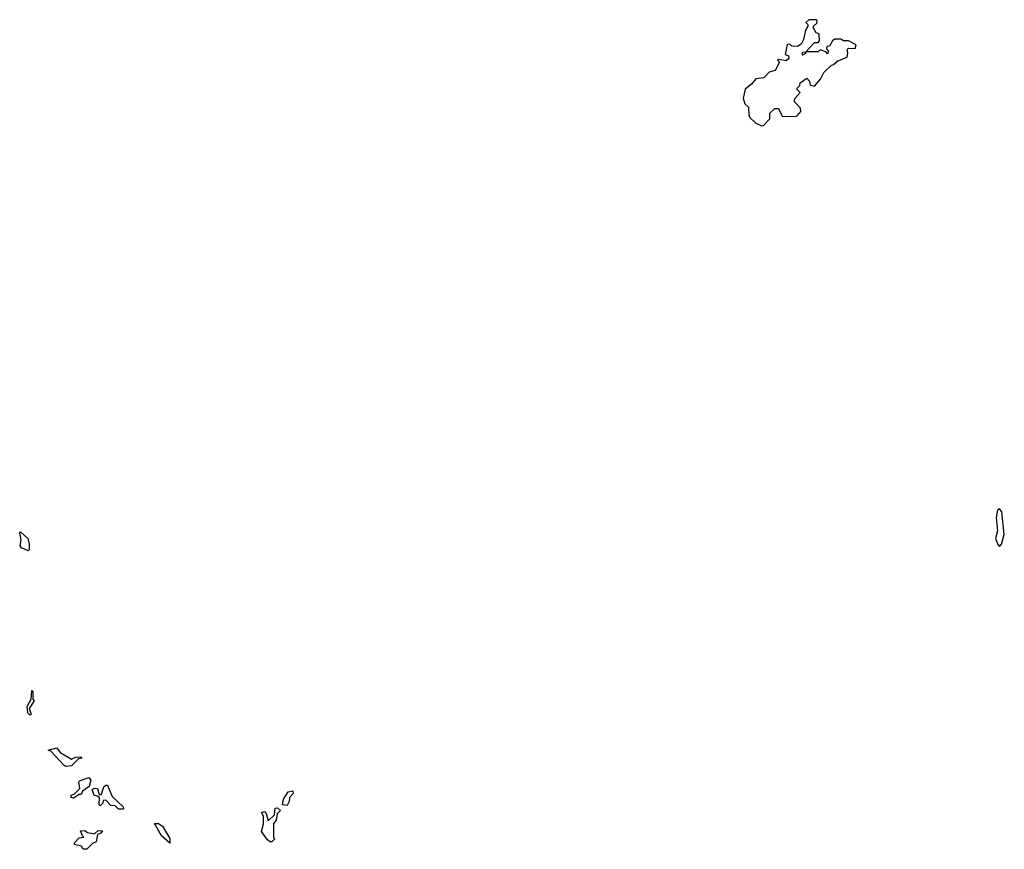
# Model space of a CAD drawing. Extents: x 2710666 to 2828562, y 857017 to 964538.
# Tile 101 of 138: x 2733040 to 2738250, y 956550 to 960940. Entities that reach past the tile are written whole.
import ezdxf

# ---------------------------------------------------------------- set-up
doc = ezdxf.new("R2010")
doc.units = 0

msp = doc.modelspace()

# ---------------------------------------------------------------- linework, layer by layer
at = {"layer": '0CON05XD'}
for points in [[(2736965, 960377.5), (2736975, 960380), (2737010, 960415), (2737010, 960445), (2737035, 960470), (2737055, 960470), (2737075, 960430), (2737145, 960427.5), (2737155, 960432.5), (2737172.5, 960455), (2737171.7, 960471.7), (2737140, 960505), (2737140, 960515), (2737142.5, 960525), (2737170, 960555), (2737150, 960575), (2737168.3, 960591.7), (2737170, 960605), (2737205, 960630), (2737220, 960615), (2737223.6, 960593.6), (2737245, 960587.5), (2737277.5, 960625), (2737295, 960660), (2737335, 960700), (2737347, 960703), (2737368.3, 960721.7), (2737418.3, 960741.7), (2737422.5, 960765), (2737418.3, 960781.7), (2737425, 960790), (2737461.7, 960788.3), (2737466.4, 960806.4), (2737425, 960827.5), (2737398.3, 960828.3), (2737385, 960837.5), (2737353.6, 960836.4), (2737341.7, 960828.3), (2737325, 960800), (2737311.7, 960798.3), (2737310, 960785), (2737320, 960775), (2737315, 960760), (2737305, 960770), (2737275, 960780), (2737265, 960770), (2737200, 960770), (2737198.3, 960761.7), (2737181.7, 960751.7), (2737181.7, 960768.3), (2737200, 960770), (2737245, 960820), (2737265, 960820), (2737271.7, 960828.3), (2737270, 960865), (2737255, 960870), (2737240, 960895), (2737240, 960905), (2737258.3, 960921.7), (2737260, 960935), (2737255, 960940), (2737215, 960940), (2737200, 960925), (2737210, 960915), (2737210, 960905), (2737197.5, 960885), (2737187.5, 960835), (2737175, 960810), (2737155, 960797.5), (2737125, 960800), (2737115, 960810), (2737101.7, 960808.3), (2737090, 960755), (2737108.3, 960748.3), (2737110, 960735), (2737095, 960722.5), (2737055, 960730), (2737050, 960725), (2737060, 960715), (2737038.3, 960671.7), (2737005, 960662.5), (2736977, 960633), (2736935, 960627.5), (2736911.7, 960598.3), (2736878.3, 960571.7), (2736867.5, 960525), (2736877.5, 960495), (2736897, 960477), (2736897.5, 960435), (2736903, 960423), (2736935, 960392.5), (2736965, 960377.5)], [(2738225, 958152.5), (2738235.8, 958164.2), (2738250, 958215), (2738236.7, 958335), (2738225, 958352.5), (2738214, 958345), (2738207.5, 958305), (2738214.6, 958235), (2738204.1, 958195), (2738215, 958163.8), (2738225, 958152.5)], [(2733085, 958130), (2733050, 958145), (2733042.5, 958155), (2733047.5, 958185), (2733040, 958225), (2733045, 958230), (2733083.3, 958195), (2733090, 958165), (2733090, 958135), (2733085, 958130)], [(2733095, 957260), (2733083, 957273), (2733080, 957305), (2733100, 957345), (2733105, 957390), (2733110, 957385), (2733110, 957345), (2733116.7, 957335), (2733090, 957295), (2733100, 957265), (2733095, 957260)], [(2733285, 956988.8), (2733275, 956993.3), (2733205, 957070), (2733190, 957075), (2733236.2, 957086.2), (2733255, 957062.5), (2733315, 957026.7), (2733335, 957037.5), (2733365, 957040), (2733368.3, 957031.7), (2733351.7, 957028.3), (2733315, 956992.5), (2733285, 956988.8)], [(2733325, 956820), (2733312.5, 956825), (2733313, 956837), (2733328.3, 956841.7), (2733358.3, 956871.7), (2733352.5, 956905), (2733357, 956913), (2733405, 956930), (2733416.7, 956915), (2733408, 956882), (2733371.7, 956858.3), (2733365, 956840), (2733355, 956840), (2733325, 956820)], [(2733585, 956762.5), (2733563, 956763), (2733545, 956780), (2733521.7, 956781.7), (2733495, 956810), (2733481.7, 956808.3), (2733480, 956795), (2733465, 956780), (2733460, 956785), (2733461.7, 956821.7), (2733451.7, 956831.7), (2733434.1, 956834.1), (2733423.8, 956866.2), (2733435, 956873.3), (2733452.5, 956872.5), (2733460, 956840), (2733471.7, 956838.3), (2733485, 956880), (2733495, 956890), (2733505, 956890), (2733529.3, 956829.3), (2733587.5, 956775), (2733590, 956765), (2733585, 956762.5)], [(2734455, 956782.5), (2734430, 956785), (2734436.7, 956815), (2734460, 956855), (2734485, 956860), (2734486.7, 956845), (2734467.5, 956825), (2734466.4, 956803.6), (2734455, 956782.5)], [(2734375, 956590), (2734365, 956590), (2734350.7, 956600.7), (2734320, 956645), (2734330, 956685), (2734330, 956725), (2734320, 956745), (2734335, 956750), (2734345, 956740), (2734355, 956700), (2734388.3, 956731.7), (2734391.7, 956768.3), (2734405, 956770), (2734420, 956755), (2734401.7, 956738.3), (2734397.5, 956705), (2734383, 956687), (2734382.5, 956612.5), (2734390, 956605), (2734375, 956590)], [(2733835, 956582.5), (2733791.2, 956621.2), (2733753.3, 956686.7), (2733775, 956686.7), (2733795, 956673.3), (2733835, 956607.5), (2733835, 956582.5)], [(2733395, 956550), (2733375, 956550), (2733367, 956567), (2733330, 956575), (2733330, 956585), (2733355, 956610), (2733380, 956615), (2733371.7, 956621.7), (2733361.7, 956648.3), (2733385, 956650), (2733398.3, 956638.3), (2733435, 956632.5), (2733455, 956650), (2733478.3, 956648.3), (2733470, 956635), (2733451.7, 956628.3), (2733445, 956590), (2733425, 956580), (2733395, 956550)]]:
    msp.add_lwpolyline(points, dxfattribs=at)

doc.saveas('drawing.dxf')
